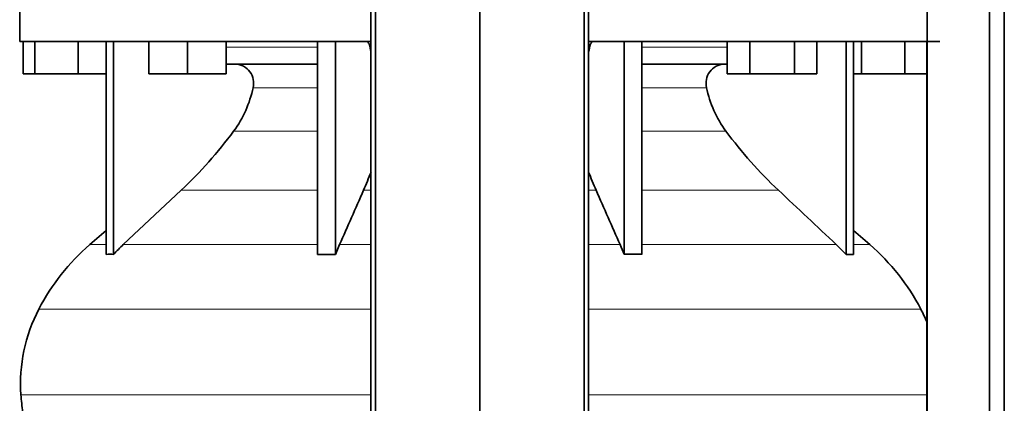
# Model space of a CAD drawing. Header units: millimetres. Extents: x 463 to 1347, y -1623 to 1574.
# Tile 13 of 20: x 471 to 776, y 209 to 328. Entities that reach past the tile are written whole.
import ezdxf

# ---------------------------------------------------------------- set-up
doc = ezdxf.new("R2010")
doc.units = ezdxf.units.MM
doc.layers.add('LOW_334-3', color=7, linetype='Continuous')
doc.layers.add('VSI344_DIFFUSORE', color=7, linetype='Continuous')

# ---------------------------------------------------------------- blocks, each defined once
blk = doc.blocks.new('SE')
at = {"layer": 'LOW_334-3', "color": 7, "linetype": 'Continuous', "lineweight": 35}
for p, q in [((579.38, 787.69), (579.38, 125.69)), ((580.74, 125.69), (580.74, 787.69)), ((613.09, 125.69), (613.09, 787.69)), ((645.44, 125.69), (645.44, 787.69)), ((646.79, 787.69), (646.79, 125.69)), ((751.59, 787.69), (751.59, 125.69)), ((770.98, 125.69), (770.98, 787.69)), ((775.52, 125.69), (775.52, 787.69)), ((751.52, 321.19), (751.52, 125.69))]:
    blk.add_line(p, q, dxfattribs=at)
at = {"layer": 'VSI344_DIFFUSORE', "color": 7, "linetype": 'Continuous', "lineweight": 35}
for p, q in [((470.59, 334.69), (470.59, 321.19)), ((579.38, 321.19), (470.59, 321.19)), ((471.7, 311.19), (471.7, 321.19)), ((475.29, 311.19), (475.29, 321.19)), ((488.67, 311.19), (488.67, 321.19)), ((497.38, 255.23), (497.38, 321.19)), ((499.67, 255.23), (499.67, 321.19)), ((510.58, 311.19), (510.58, 321.19)), ((522.58, 311.19), (522.58, 321.19)), ((534.58, 311.19), (534.58, 321.19)), ((562.86, 255.23), (562.86, 321.19)), ((568.41, 255.23), (568.41, 321.19)), ((755.59, 321.19), (646.79, 321.19)), ((657.77, 255.23), (657.77, 321.19)), ((663.31, 255.23), (663.31, 321.19)), ((689.74, 311.19), (689.74, 321.19)), ((696.67, 311.19), (696.67, 321.19)), ((710.52, 311.19), (710.52, 321.19)), ((717.45, 311.19), (717.45, 321.19)), ((726.5, 255.23), (726.5, 321.19)), ((728.8, 255.23), (728.8, 321.19)), ((731.29, 311.19), (731.29, 321.19)), ((744.67, 311.19), (744.67, 321.19)), ((562.86, 314.19), (534.58, 314.19)), ((689.74, 314.19), (663.31, 314.19)), ((475.29, 311.19), (471.7, 311.19)), ((488.67, 311.19), (475.29, 311.19)), ((497.38, 311.19), (488.67, 311.19)), ((522.58, 311.19), (510.58, 311.19)), ((534.58, 311.19), (522.58, 311.19)), ((696.67, 311.19), (689.74, 311.19)), ((710.52, 311.19), (696.67, 311.19)), ((717.45, 311.19), (710.52, 311.19)), ((731.29, 311.19), (728.8, 311.19)), ((744.67, 311.19), (731.29, 311.19)), ((751.52, 311.19), (744.67, 311.19)), ((520.6, 275.1), (502.67, 258.24)), ((497.38, 262.66), (492.29, 258.24)), ((733.88, 258.24), (728.8, 262.66)), ((568.41, 255.23), (569.65, 258.24)), ((723.5, 258.24), (726.5, 255.23)), ((562.86, 255.23), (568.41, 255.23)), ((726.5, 255.23), (728.8, 255.23))]:
    blk.add_line(p, q, dxfattribs=at)
at = {"layer": 'VSI344_DIFFUSORE', "color": 4, "linetype": 'Continuous', "lineweight": 9}
for p, q in [((534.58, 319.41), (562.86, 319.41)), ((579.08, 319.41), (579.38, 319.41)), ((646.79, 319.41), (647.1, 319.41)), ((663.31, 319.41), (689.74, 319.41)), ((562.86, 306.86), (542.86, 306.86)), ((683.31, 306.86), (663.31, 306.86)), ((536.85, 293.39), (562.86, 293.39)), ((663.31, 293.39), (689.33, 293.39)), ((520.6, 275.1), (562.86, 275.1)), ((577.07, 275.1), (579.38, 275.1)), ((646.79, 275.1), (649.1, 275.1)), ((663.31, 275.1), (705.58, 275.1)), ((497.38, 258.24), (492.29, 258.24)), ((502.67, 258.24), (562.86, 258.24)), ((569.65, 258.24), (579.38, 258.24)), ((646.79, 258.24), (656.53, 258.24)), ((723.5, 258.24), (663.31, 258.24)), ((728.8, 258.24), (733.88, 258.24)), ((579.38, 238.25), (476.51, 238.25)), ((749.66, 238.25), (646.79, 238.25)), ((470.96, 211.7), (579.38, 211.7)), ((646.79, 211.7), (751.52, 211.7))]:
    blk.add_line(p, q, dxfattribs=at)
at = {"layer": 'VSI344_DIFFUSORE', "color": 7, "linetype": 'Continuous', "lineweight": 35}
for centre, radius, start, end in [((537.14, 308.3), 5.9, 345.894, 86.92), ((689.04, 308.3), 5.9, 93.08, 194.106), ((508.93, 313.94), 34.66, 323.6456, 348.2168), ((717.24, 313.94), 34.66, 191.7832, 216.3544), ((426.26, 375.27), 137.6, 313.2799, 323.4819), ((799.91, 375.27), 137.6, 216.5181, 226.7201), ((423.46, 342.01), 167.55, 336.4617, 338.5521), ((802.71, 342.01), 167.55, 201.4479, 203.5383), ((537.26, 206.52), 68.53, 131, 152.418), ((547.69, 210.4), 65.69, 133.2547, 136.96), ((591.19, 229.52), 71.37, 21.1174, 23.731), ((688.92, 206.52), 68.53, 27.582, 49), ((498.53, 236.86), 18.4, 86.4236, 93.5764), ((660.54, 148.1), 107.17, 88.518, 91.482), ((520.76, 215.13), 49.92, 152.418, 183.9452), ((705.41, 215.13), 49.92, 22.5431, 27.582), ((524.33, 215.38), 53.5, 183.9452, 189.69)]:
    blk.add_arc(centre, radius, start, end, dxfattribs=at)
for points, knots in [([(578.01, 321.19), (578.06, 321.19), (578.12, 321.18), (578.23, 321.14), (578.28, 321.11), (578.44, 320.99), (578.55, 320.87), (578.74, 320.55), (578.82, 320.36), (578.93, 320.03), (578.96, 319.91), (579.03, 319.67), (579.05, 319.54), (579.08, 319.41)], [0, 0, 0, 0, 0.125, 0.125, 0.25, 0.25, 0.5, 0.5, 0.75, 0.75, 0.875, 0.875, 1, 1, 1, 1]), ([(648.17, 321.19), (648.11, 321.19), (648.06, 321.18), (647.95, 321.14), (647.89, 321.11), (647.73, 320.99), (647.63, 320.87), (647.44, 320.55), (647.35, 320.36), (647.24, 320.03), (647.21, 319.91), (647.15, 319.67), (647.12, 319.54), (647.1, 319.41)], [0, 0, 0, 0, 0.125, 0.125, 0.25, 0.25, 0.5, 0.5, 0.75, 0.75, 0.875, 0.875, 1, 1, 1, 1]), ([(579.37, 318.08), (579.35, 318.15), (579.33, 318.22), (579.22, 318.65), (579.14, 319.02), (579.08, 319.41)], [0.8491188, 0.8491188, 0.8491188, 0.8491188, 0.875, 0.875, 1, 1, 1, 1]), ([(646.81, 318.08), (646.83, 318.15), (646.84, 318.22), (646.95, 318.65), (647.03, 319.02), (647.1, 319.41)], [0.8491188, 0.8491188, 0.8491188, 0.8491188, 0.875, 0.875, 1, 1, 1, 1])]:
    blk.add_open_spline(points, degree=3, knots=knots, dxfattribs=at)
for points in [[(569.65, 258.24), (572.12, 263.86), (574.6, 269.48), (577.07, 275.1)], [(656.53, 258.24), (654.05, 263.86), (651.58, 269.48), (649.1, 275.1)], [(705.58, 275.1), (711.55, 269.48), (717.53, 263.86), (723.5, 258.24)]]:
    blk.add_open_spline(points, degree=3, dxfattribs=at)

msp = doc.modelspace()

# ---------------------------------------------------------------- block references
msp.add_blockref('SE', (0, 0))

doc.saveas('drawing.dxf')
